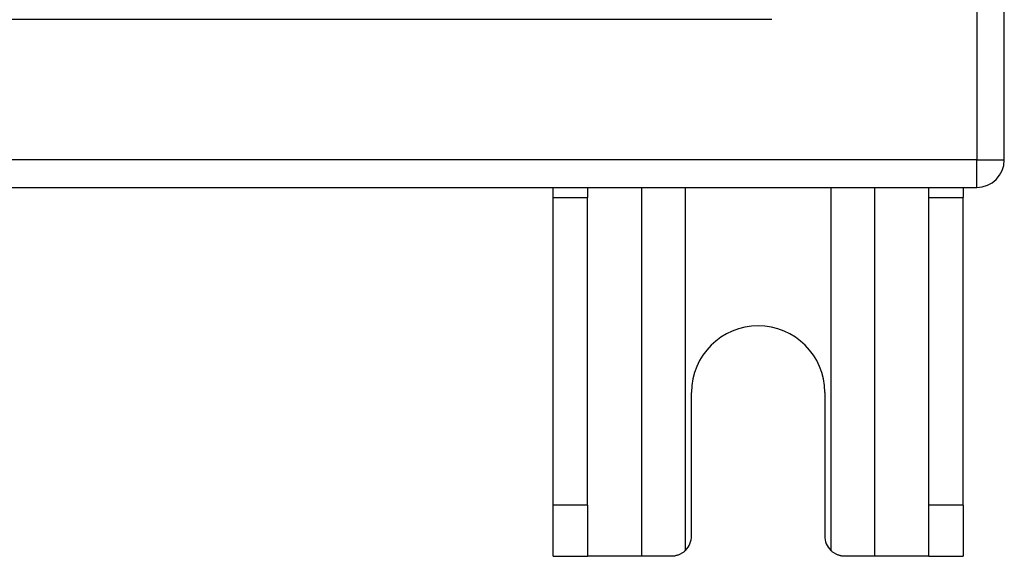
# Model space of a CAD drawing. Header units: inches. Extents: x 7 to 154, y 11 to 93.
# Tile 15 of 85: x 82.45 to 85.45, y 33.48 to 35.12. Entities that reach past the tile are written whole.
import ezdxf

# ---------------------------------------------------------------- set-up
doc = ezdxf.new("R2010")
doc.units = ezdxf.units.IN
doc.header["$MEASUREMENT"] = 0
doc.layers.add('Visible Edges(ANSI)', color=7, linetype='Continuous', lineweight=25)
doc.layers.add('Visible Tangent Edges(ANSI)', color=7, linetype='Continuous', lineweight=25)

msp = doc.modelspace()

# ---------------------------------------------------------------- linework, layer by layer
at = {"layer": 'Visible Edges(ANSI)'}
for p, q in [((85.4459, 34.688), (85.4459, 70.52)), ((84.7373, 35.1158), (62.1546, 35.1158)), ((61.5299, 34.604), (85.3619, 34.604)), ((84.0709, 34.573), (84.0709, 34.604)), ((84.1759, 34.604), (84.1759, 34.573)), ((85.2159, 34.573), (85.2159, 34.604)), ((85.3209, 34.604), (85.3209, 34.573)), ((84.0709, 33.635), (84.0709, 34.573)), ((84.1759, 33.635), (84.1759, 34.573)), ((85.2159, 33.635), (85.2159, 34.573)), ((85.3209, 33.635), (85.3209, 34.573)), ((84.4929, 33.541), (84.4929, 33.979)), ((84.8989, 33.979), (84.8989, 33.541)), ((84.0709, 33.479), (84.0709, 33.635)), ((84.1759, 33.635), (84.1759, 33.479)), ((85.2159, 33.479), (85.2159, 33.635)), ((85.3209, 33.635), (85.3209, 33.479)), ((84.0709, 33.479), (84.1759, 33.479)), ((84.3401, 33.479), (84.1759, 33.479)), ((84.4309, 33.479), (84.3401, 33.479)), ((85.0518, 33.479), (84.9609, 33.479)), ((85.2159, 33.479), (85.0518, 33.479)), ((85.2159, 33.479), (85.3209, 33.479))]:
    msp.add_line(p, q, dxfattribs=at)
at = {"layer": 'Visible Edges(ANSI)', "flags": 128}
for points in [[(84.4747, 33.4971), (84.4733, 33.4957), (84.4718, 33.4943), (84.4702, 33.493), (84.4686, 33.4918), (84.467, 33.4906), (84.4653, 33.4894), (84.4636, 33.4883), (84.4618, 33.4872), (84.46, 33.4862), (84.4581, 33.4852), (84.4562, 33.4844), (84.4543, 33.4835), (84.4524, 33.4828), (84.4504, 33.4821), (84.4485, 33.4815), (84.4465, 33.481), (84.4445, 33.4805), (84.4426, 33.4801), (84.4406, 33.4797), (84.4386, 33.4795), (84.4367, 33.4792), (84.4347, 33.4791), (84.4328, 33.479), (84.4309, 33.479)], [(84.9609, 33.479), (84.959, 33.479), (84.9571, 33.4791), (84.9552, 33.4792), (84.9532, 33.4795), (84.9513, 33.4797), (84.9493, 33.4801), (84.9473, 33.4805), (84.9453, 33.481), (84.9434, 33.4815), (84.9414, 33.4821), (84.9394, 33.4828), (84.9375, 33.4835), (84.9356, 33.4844), (84.9337, 33.4852), (84.9319, 33.4862), (84.9301, 33.4872), (84.9283, 33.4883), (84.9265, 33.4894), (84.9248, 33.4906), (84.9232, 33.4918), (84.9216, 33.493), (84.92, 33.4943), (84.9186, 33.4957), (84.9171, 33.4971)]]:
    msp.add_lwpolyline(points, dxfattribs=at)
at = {"layer": 'Visible Edges(ANSI)'}
for centre, radius, start, end in [((85.3619, 34.688), 0.084, 270, 0), ((84.6959, 33.979), 0.203, 0, 180), ((84.4309, 33.541), 0.062, 314.9335, 0), ((84.9609, 33.541), 0.062, 180, 225.0665)]:
    msp.add_arc(centre, radius, start, end, dxfattribs=at)
at = {"layer": 'Visible Tangent Edges(ANSI)'}
for p, q in [((85.3619, 70.52), (85.3619, 34.688)), ((85.3619, 34.688), (61.5299, 34.688)), ((85.3619, 34.688), (85.4459, 34.688)), ((85.3619, 34.604), (85.3619, 34.688)), ((84.3401, 34.604), (84.3401, 33.479)), ((84.4747, 33.4971), (84.4747, 34.604)), ((84.9171, 34.604), (84.9171, 33.4971)), ((85.0518, 33.479), (85.0518, 34.604)), ((84.0709, 34.573), (84.1759, 34.573)), ((85.2159, 34.573), (85.3209, 34.573)), ((84.1759, 33.635), (84.0709, 33.635)), ((85.3209, 33.635), (85.2159, 33.635))]:
    msp.add_line(p, q, dxfattribs=at)

doc.saveas('drawing.dxf')
